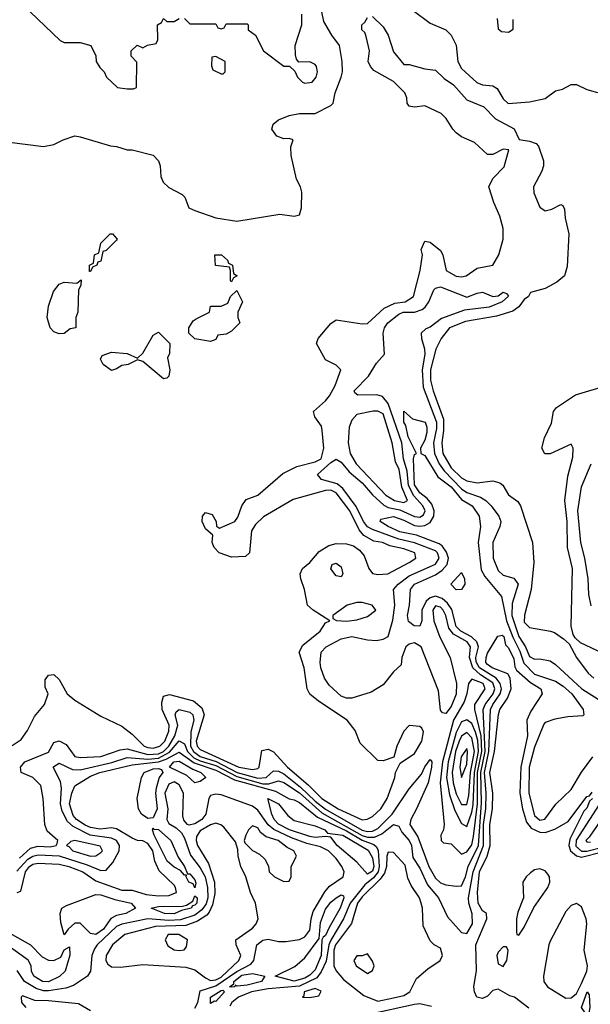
# Model space of a CAD drawing. Header units: inches. Extents: x 2380053 to 2584298, y 380219 to 546618.
# Tile 244 of 256: x 2471599 to 2473783, y 501783 to 505549. Entities that reach past the tile are written whole.
import ezdxf

# ---------------------------------------------------------------- set-up
doc = ezdxf.new("R2010")
doc.units = ezdxf.units.IN
doc.header["$MEASUREMENT"] = 0
doc.layers.add('C4570', color=7, linetype='Continuous')

msp = doc.modelspace()

# ---------------------------------------------------------------- linework, layer by layer
at = {"layer": 'C4570', "color": 2}
for points, elevation in [([(2471550, 505082), (2471690, 505064.7), (2471730, 505072), (2471766, 505090), (2471810, 505104.7), (2471830, 505101), (2471946.4, 505066.4), (2471970, 505064.7), (2472010, 505051.3), (2472030, 505051.3), (2472110.6, 505030.6), (2472130.8, 505010), (2472137.3, 504990), (2472138.8, 504950), (2472148.1, 504928.1), (2472170, 504906.8), (2472220.7, 504880.7), (2472230.7, 504870.7), (2472246.8, 504830), (2472270, 504818.8), (2472350, 504790.8), (2472430, 504778.8), (2472594.6, 504805.4), (2472650, 504797.3), (2472670, 504802.8), (2472677.6, 504830), (2472678.4, 504890), (2472674, 504910), (2472659.1, 504939.1), (2472637.6, 505030), (2472637.5, 505062.5), (2472646, 505090), (2472630, 505095.3), (2472610, 505094), (2472583.2, 505103.2), (2472564, 505130), (2472568.7, 505150), (2472590, 505166), (2472630, 505182.8), (2472669.5, 505190.5), (2472730, 505190.6), (2472790, 505220.7), (2472799.3, 505230), (2472807, 505270), (2472829.6, 505330), (2472834.5, 505350), (2472833.6, 505390), (2472822.7, 505450), (2472793.2, 505490), (2472763, 505543), (2472749.6, 505610)], 38), ([(2471570, 502773.4), (2471604.8, 502795.2), (2471629.2, 502830), (2471656, 502884), (2471694, 502930), (2471708, 502970), (2471696.4, 502996.4), (2471696.4, 503023.6), (2471710, 503042), (2471730, 503044.7), (2471750, 503024.7), (2471781, 502970), (2471810, 502946), (2471910, 502884.7), (2471990, 502847.3), (2472030, 502816.3), (2472075.5, 502770), (2472090, 502764.7), (2472110, 502762.6), (2472135.4, 502770), (2472154.2, 502790), (2472170, 502827.7), (2472170.8, 502850), (2472144.7, 502910), (2472142.7, 502937.3), (2472150, 502961), (2472172.3, 502967.7), (2472264.2, 502944.2), (2472296.9, 502916.9), (2472305.3, 502890), (2472275.2, 502790), (2472278.8, 502770), (2472290, 502757.6), (2472438.4, 502690), (2472490, 502680.8), (2472510, 502684.4), (2472516.2, 502690), (2472526.3, 502753.7), (2472550, 502759.3), (2472570, 502748.4), (2472623.6, 502690), (2472702.9, 502622.9), (2472755.3, 502570), (2472818.4, 502530), (2472910, 502488.8), (2472929.5, 502490.5), (2472950, 502500.7), (2472980.9, 502530), (2473006, 502570), (2473035.3, 502650), (2473038, 502670), (2473055.3, 502704.7), (2473110, 502742.8), (2473138.4, 502790), (2473145.2, 502825.2), (2473138.9, 502838.9), (2473130, 502845.2), (2473090, 502848.7), (2473070, 502828), (2473042.8, 502770), (2473031.6, 502728.4), (2472990, 502714), (2472970, 502715.3), (2472902, 502782), (2472882.7, 502830), (2472852.3, 502870), (2472742.6, 502942.6), (2472709.6, 502969.7), (2472699.6, 502990), (2472687.8, 503070), (2472669.3, 503130), (2472683.1, 503156.9), (2472749.3, 503210), (2472770, 503242), (2472786, 503250), (2472722, 503290), (2472701.2, 503310), (2472689.4, 503370), (2472675.1, 503410), (2472672.7, 503430), (2472681.2, 503450), (2472710, 503473.4), (2472744.8, 503515.2), (2472782, 503538), (2472810, 503545.7), (2472850, 503543.7), (2472876.2, 503536.2), (2472899.5, 503519.5), (2472918, 503498), (2472934.8, 503450), (2472950, 503431), (2472970, 503426.4), (2473008, 503430), (2473090, 503473), (2473115.1, 503490), (2473111.8, 503510), (2473070, 503525.6), (2473016.3, 503536.3), (2472988, 503550), (2472955.1, 503555.1), (2472915.7, 503575.7), (2472898.2, 503598.2), (2472862.7, 503670), (2472810, 503739.2), (2472790, 503749.7), (2472770, 503748.2), (2472645.8, 503714.2), (2472531.9, 503648.1), (2472502.3, 503617.7), (2472486.6, 503593.4), (2472478.8, 503510), (2472464, 503496), (2472410, 503492.7), (2472362, 503510), (2472344, 503530), (2472335.3, 503550), (2472338, 503578), (2472310, 503602), (2472297.2, 503630), (2472299, 503650), (2472310, 503664.7), (2472335.9, 503655.9), (2472351.3, 503630), (2472352, 503612), (2472363.6, 503603.6), (2472422, 503630), (2472434.2, 503645.8), (2472449.3, 503690), (2472466.3, 503713.7), (2472510, 503730.6), (2472606.1, 503813.9), (2472660.1, 503839.9), (2472730, 503857.6), (2472752.8, 503870), (2472763.6, 503910), (2472757.2, 503977.2), (2472754.2, 503994.2), (2472729, 504030), (2472724, 504050), (2472770, 504090.7), (2472784.5, 504110), (2472806, 504150), (2472828, 504210), (2472810, 504228), (2472770, 504248), (2472735.3, 504310), (2472741.2, 504330), (2472790, 504386.8), (2472810, 504400.7), (2472910, 504385.5), (2472930, 504387.7), (2472994.2, 504445.8), (2473035.2, 504464.8), (2473074, 504470), (2473106, 504490), (2473132, 504590), (2473141.2, 504650), (2473135.3, 504670), (2473150, 504702), (2473170, 504698), (2473210, 504666), (2473219.1, 504650), (2473231, 504590), (2473270, 504568.2), (2473290, 504566), (2473308, 504570), (2473350, 504598.8), (2473410, 504610.8), (2473433.6, 504650), (2473449.5, 504710), (2473449.6, 504750), (2473437.2, 504797.2), (2473414, 504850), (2473395.3, 504910), (2473410, 504942), (2473453.2, 504986.8), (2473471.7, 505051.7), (2473450, 505054.5), (2473410, 505033.2), (2473390, 505033.2), (2473339.7, 505079.7), (2473290, 505100.7), (2473270, 505117), (2473257, 505130), (2473231.5, 505171.5), (2473212.7, 505190), (2473150, 505219.3), (2473110, 505215.3), (2473090, 505218), (2473082, 505230), (2473081.2, 505250), (2473073.2, 505270), (2473030, 505313.2), (2472954.5, 505354.5), (2472941.2, 505370), (2472933.2, 505390), (2472938, 505430), (2472925.2, 505485.2), (2472920.4, 505500.4), (2472908.7, 505510), (2472908.7, 505530), (2472920.4, 505539.6), (2472930, 505558)], 34), ([(2471639.6, 505579.6), (2471754, 505470), (2471770, 505462), (2471830, 505462), (2471872, 505450), (2471891.1, 505411.1), (2471892, 505390), (2471906.4, 505366.4), (2471922, 505350), (2471932, 505330), (2471974, 505290), (2472010, 505284.7), (2472035.3, 505284.7), (2472046, 505290), (2472047.3, 505387.3), (2472026, 505410), (2472026, 505430), (2472048.4, 505451.6), (2472070, 505442), (2472088.4, 505451.6), (2472122, 505458), (2472127.3, 505472.7), (2472126, 505530), (2472142, 505538), (2472150, 505554), (2472162, 505542), (2472190, 505542), (2472210, 505554)], 42), ([(2472230, 505554), (2472250, 505534), (2472350, 505534), (2472358, 505518), (2472370, 505514), (2472382, 505518), (2472390, 505534), (2472470, 505534), (2472474, 505530), (2472474, 505510), (2472502, 505490), (2472532, 505430), (2472610, 505372), (2472632, 505372), (2472652.7, 505352.7), (2472662, 505330), (2472682, 505310), (2472690, 505306), (2472718, 505310), (2472734, 505330), (2472739, 505350), (2472735.3, 505370), (2472730, 505378), (2472710, 505388), (2472667.3, 505387.3), (2472658, 505398), (2472654.6, 505414.6), (2472653.2, 505450), (2472679.5, 505530), (2472678.4, 505570)], 42), ([(2472950, 505561), (2472990, 505521.6), (2473008.9, 505490), (2473030, 505426.8), (2473070, 505378), (2473090, 505378), (2473150, 505361), (2473190, 505356), (2473223.8, 505323.8), (2473260, 505300), (2473310, 505243), (2473375.4, 505215.4), (2473420.5, 505170), (2473492.2, 505132.2), (2473510.7, 505090.7), (2473550, 505084.9), (2473575.5, 505075.5), (2473584.9, 505064.9), (2473604, 505010), (2473604, 504990), (2473597.3, 504970), (2473566, 504910), (2473567.5, 504887.5), (2473590, 504832), (2473610, 504818), (2473635.5, 504824.5), (2473670, 504842), (2473678, 504838), (2473684.7, 504824.7), (2473686.8, 504790), (2473701, 504730), (2473694.4, 504605.6), (2473684.7, 504570), (2473654.4, 504545.6), (2473610, 504520.7), (2473554.8, 504505.2), (2473546, 504490), (2473530, 504479.3), (2473509, 504451), (2473486.3, 504433.7), (2473424.6, 504415.4), (2473305.5, 504394.5), (2473243.8, 504370), (2473212.2, 504330), (2473191.5, 504288.5), (2473171.6, 504210), (2473171.4, 504170), (2473181.2, 504130), (2473220.6, 504020.6), (2473221.7, 503978.3), (2473214.4, 503930), (2473219.2, 503890), (2473250, 503834.9), (2473290, 503796.9), (2473310, 503784.9), (2473350, 503777), (2473410, 503785.5), (2473437.1, 503777.1), (2473448.1, 503768.1), (2473470, 503731.3), (2473506, 503706), (2473516.3, 503690), (2473561.3, 503550), (2473567, 503473), (2473557, 503370), (2473530.8, 503270.8), (2473530, 503244.7), (2473550, 503224), (2473630.5, 503210.5), (2473645.5, 503205.5), (2473680.7, 503180.7), (2473702, 503162), (2473730.8, 503110), (2473775.5, 503050), (2473796.3, 503030)], 34), ([(2473104.5, 505584.5), (2473170, 505536), (2473230.7, 505510.7), (2473250.6, 505490.6), (2473270, 505452), (2473276.4, 505390), (2473290, 505362), (2473349, 505309), (2473370, 505300.4), (2473410, 505296.3), (2473426.2, 505286.2), (2473450, 505246.8), (2473468.7, 505228.7), (2473550, 505234.9), (2473610, 505248.2), (2473650, 505277.3), (2473676.5, 505283.5), (2473710, 505302), (2473730, 505302), (2473770, 505282), (2473810, 505271.3)], 38), ([(2473426, 505554), (2473430, 505514), (2473443.6, 505503.6), (2473470, 505502), (2473487.3, 505512.7), (2473488, 505550)], 42), ([(2471598.2, 502341.8), (2471640.4, 502379.6), (2471670, 502388.1), (2471715.4, 502384.6), (2471739, 502390), (2471742, 502398), (2471745.2, 502410), (2471704.9, 502444.9), (2471695.1, 502470), (2471689.5, 502570.5), (2471680.1, 502620.1), (2471649, 502650), (2471605.2, 502670), (2471602.7, 502690), (2471619, 502710), (2471710, 502747), (2471730, 502784), (2471750, 502790.4), (2471777.1, 502777.1), (2471810, 502730.7), (2471830, 502727), (2471910, 502730.3), (2471984.2, 502755.8), (2472010, 502759.7), (2472090, 502738.1), (2472130, 502741.2), (2472150, 502750.1), (2472170.2, 502769.8), (2472193.2, 502810), (2472204.1, 502850), (2472194.7, 502890), (2472198, 502902), (2472210, 502911.1), (2472250, 502900.7), (2472262, 502890), (2472265.8, 502870), (2472254.8, 502825.2), (2472253.3, 502770), (2472264.4, 502750), (2472290, 502731.3), (2472351.4, 502711.4), (2472431.4, 502670), (2472510, 502648), (2472542.4, 502650), (2472570, 502675.6), (2472590, 502675), (2472610, 502664), (2472673.6, 502613.6), (2472730, 502559.8), (2472769.4, 502529.4), (2472910, 502449.1), (2472930, 502443.6), (2472950, 502445.1), (2472970, 502455.4), (2473025.3, 502510), (2473090, 502606.4), (2473137.2, 502662.8), (2473150, 502690.8), (2473170, 502718.8), (2473176.3, 502710), (2473175.8, 502690), (2473162, 502630), (2473118.5, 502530), (2473096, 502490), (2473092, 502470), (2473123.1, 502423.1), (2473165, 502310), (2473190, 502265.3), (2473210, 502247.2), (2473230, 502239.5), (2473270, 502234.4), (2473290, 502236.4), (2473305.7, 502270), (2473315.6, 502310), (2473354.8, 502390), (2473366.7, 502553.3), (2473363.9, 502670), (2473380.6, 502750), (2473373.4, 502910), (2473380.2, 502930), (2473411.2, 502970), (2473418, 502990), (2473410, 503012.6), (2473362.6, 503042.6), (2473333.5, 503070), (2473320.2, 503110), (2473324.1, 503150), (2473311.8, 503170), (2473259, 503199), (2473241.7, 503221.7), (2473230.4, 503270.4), (2473220.4, 503290), (2473210, 503302.6), (2473190, 503307.3), (2473180.3, 503290), (2473183.6, 503250), (2473207.2, 503187.2), (2473246.5, 503110), (2473271.2, 503010), (2473270, 502969.4), (2473250, 502921.6), (2473230, 502895.1), (2473218, 502898), (2473210, 502908), (2473202.4, 502982.4), (2473135.1, 503150), (2473110, 503166), (2473090, 503160.9), (2473077.3, 503150), (2473062, 503110), (2473059.1, 503080.9), (2473030, 503054), (2472990, 503005.2), (2472943.8, 502976.2), (2472870, 502954.5), (2472850, 502954.5), (2472830, 502962), (2472784.2, 503004.2), (2472765.6, 503030), (2472751.6, 503070), (2472749.6, 503090.4), (2472752.7, 503130), (2472772.7, 503150), (2472830, 503181.3), (2472870.3, 503190.3), (2472930, 503176.4), (2472965.4, 503174.6), (2472990, 503179.3), (2473009.2, 503190), (2473027.2, 503252.8), (2473035.4, 503310), (2473029.4, 503370), (2473047.3, 503390), (2473090, 503422.2), (2473190, 503466.9), (2473205.1, 503490), (2473198.7, 503510), (2473190, 503517.8), (2473110, 503548.4), (2473050, 503562.3), (2472950, 503598.6), (2472930, 503609.8), (2472914.6, 503630), (2472886.8, 503686.8), (2472835.4, 503755.4), (2472814.2, 503774.2), (2472754.5, 503790), (2472739.6, 503810), (2472790, 503856), (2472810, 503868.7), (2472830, 503857.1), (2472859.8, 503819.8), (2472910, 503778), (2472950, 503731.3), (2472992.5, 503692.5), (2473010, 503683.8), (2473054.5, 503674.5), (2473110, 503648.7), (2473130, 503646.2), (2473144.9, 503655.1), (2473150.7, 503670), (2473142.3, 503690), (2473107.8, 503727.8), (2473087.2, 503767.2), (2473081.8, 503821.8), (2473068.4, 503870), (2473061.7, 503930), (2473010, 504081.6), (2472987.8, 504107.8), (2472965.7, 504114.3), (2472892.7, 504112.7), (2472881.5, 504121.5), (2472879.3, 504130), (2472934.5, 504185.5), (2472964.9, 504235.1), (2472995.6, 504270), (2472990.8, 504350), (2472995.3, 504370), (2473008.4, 504390), (2473050, 504422.4), (2473067, 504430), (2473110, 504430.2), (2473139.1, 504440.9), (2473150.8, 504449.2), (2473165.4, 504470), (2473184, 504516), (2473190, 504522.4), (2473210, 504527.2), (2473310, 504488), (2473350, 504503.7), (2473370, 504506.7), (2473410, 504490.5), (2473430, 504493.4), (2473450, 504506.8), (2473462, 504502), (2473470, 504492), (2473446, 504470), (2473396, 504450), (2473302, 504438), (2473213.9, 504406.1), (2473170, 504373), (2473153.5, 504366.5), (2473136.3, 504350), (2473136.4, 504330), (2473149.1, 504290), (2473150.2, 504270.2), (2473140.1, 504210), (2473143, 504143), (2473194, 504010), (2473194.1, 503985.9), (2473183.5, 503930), (2473187, 503890), (2473204.8, 503850), (2473223.4, 503823.4), (2473290, 503755), (2473310, 503741.1), (2473362.2, 503722.2), (2473383, 503710), (2473403.8, 503690), (2473433.4, 503650), (2473440.7, 503630), (2473437.3, 503610), (2473410.6, 503550), (2473410.7, 503489.3), (2473430, 503442), (2473450, 503423.8), (2473490, 503413.4), (2473506.4, 503390), (2473483.7, 503316.3), (2473483, 503270), (2473509, 503190), (2473535.5, 503150), (2473550, 503113.4), (2473570, 503103), (2473590, 503104.9), (2473630, 503096.3), (2473650, 503083), (2473750.5, 502990), (2473813.4, 502950)], 30), ([(2473830, 503126), (2473745.6, 503165.6), (2473724.7, 503184.7), (2473718, 503198), (2473709.2, 503229.2), (2473714.3, 503450), (2473695.6, 503530), (2473694.2, 503630), (2473685.1, 503710), (2473697.2, 503802.8), (2473716.4, 503876.4), (2473718, 503910), (2473710, 503926), (2473630, 503888), (2473608.7, 503888.7), (2473598, 503910), (2473608, 503950), (2473634.6, 504005.4), (2473642, 504050), (2473653.6, 504066.4), (2473726.3, 504113.7), (2473850, 504150.7)], 34), ([(2471588.1, 502291.9), (2471630, 502338.1), (2471650, 502349.5), (2471670, 502354.3), (2471750, 502350.2), (2471856.8, 502316.8), (2471910, 502294.9), (2471930, 502296.4), (2471955.2, 502324.8), (2471980.5, 502370), (2471981.1, 502390), (2471969.8, 502409.8), (2471950, 502418.4), (2471869.3, 502429.3), (2471803.3, 502463.3), (2471782.4, 502482.4), (2471762.1, 502522.1), (2471755.3, 502550), (2471758.8, 502610), (2471755.7, 502635.7), (2471727.3, 502690), (2471730, 502693), (2471750, 502705.5), (2471801.5, 502681.5), (2471830, 502680.2), (2471952, 502708.1), (2472010, 502727.1), (2472090, 502720.8), (2472130, 502724.7), (2472172.3, 502747.7), (2472210, 502790.3), (2472230, 502779.3), (2472241.8, 502750), (2472266.2, 502726.2), (2472290, 502713.9), (2472350, 502695.7), (2472430, 502654.8), (2472530, 502626.4), (2472553.3, 502626.7), (2472590, 502637.6), (2472610, 502631), (2472670, 502591.3), (2472755.3, 502515.3), (2472910, 502428.3), (2472930, 502422.2), (2472957.5, 502422.5), (2472985.4, 502434.6), (2473030, 502470.2), (2473050, 502463.8), (2473061.1, 502441.1), (2473090.2, 502410), (2473098.2, 502390), (2473104.1, 502344.1), (2473130, 502303), (2473159.9, 502239.9), (2473201.7, 502190), (2473237.1, 502117.1), (2473290, 502057.1), (2473310, 502053), (2473331.9, 502090), (2473330.9, 502129.1), (2473317.7, 502170), (2473316.8, 502190), (2473335.3, 502290), (2473374.8, 502390), (2473374.4, 502470), (2473383.7, 502530), (2473384.9, 502590), (2473378.1, 502670), (2473394.9, 502750), (2473401.6, 502910), (2473409.9, 502930), (2473438.5, 502970), (2473442.6, 502990), (2473438.1, 503010), (2473422.3, 503030), (2473359.1, 503070), (2473346.8, 503093.2), (2473345.2, 503110), (2473354.8, 503150), (2473349, 503170), (2473328.1, 503188.1), (2473287.8, 503210), (2473270, 503227.8), (2473252.6, 503292.6), (2473237.1, 503317), (2473215.5, 503335.5), (2473190, 503343.7), (2473170, 503338.2), (2473155.5, 503324.5), (2473138.5, 503290), (2473138, 503250), (2473130.3, 503229.7), (2473109, 503230), (2473087.2, 503247.3), (2473084, 503270), (2473091.5, 503310), (2473094.7, 503370), (2473110, 503390.2), (2473190, 503426), (2473216.4, 503443.6), (2473235, 503465), (2473239.8, 503490), (2473232.8, 503512.8), (2473216, 503536), (2473204.3, 503544.3), (2473118, 503578), (2473054.5, 503590), (2473009.5, 503610), (2472979, 503630), (2472981.2, 503638.8), (2473030, 503648.7), (2473070, 503635.2), (2473110, 503614.7), (2473130, 503612), (2473150, 503614.4), (2473170, 503626), (2473184.1, 503650), (2473185.3, 503670), (2473176.6, 503696.6), (2473158.1, 503718.1), (2473130, 503739.3), (2473109.9, 503770), (2473106, 503870), (2473110, 503886), (2473118, 503890), (2473086.1, 503953.9), (2473077.2, 503997.2), (2473069.7, 504010.3), (2473070, 504052), (2473102.5, 504022.5), (2473150.4, 504010), (2473157, 503990), (2473157.3, 503970), (2473150, 503941.2), (2473133.4, 503910), (2473134.8, 503890), (2473150, 503881.6), (2473200.1, 503800.1), (2473250, 503761.8), (2473290, 503714), (2473330.3, 503690), (2473358, 503650), (2473362.8, 503610), (2473353.6, 503550), (2473365, 503445), (2473379, 503419), (2473443, 503343), (2473462.5, 503250), (2473487, 503187), (2473513.8, 503133.8), (2473528.1, 503088.1), (2473570, 503045.8), (2473650, 503019.2), (2473679.7, 502999.7), (2473712.6, 502970), (2473756.3, 502910), (2473758, 502890), (2473754, 502886), (2473697.3, 502882.7), (2473647.1, 502872.9), (2473610, 502861.2), (2473605.7, 502854.3), (2473570, 502766), (2473548.6, 502690), (2473548.4, 502590), (2473570, 502504.9), (2473590, 502487), (2473609.3, 502490.7), (2473651.7, 502548.3), (2473710, 502604), (2473749.6, 502670.4), (2473792.7, 502730)], 26), ([(2473786.9, 503306.9), (2473776.9, 503350), (2473774.3, 503410), (2473762.7, 503490), (2473746.2, 503550), (2473735.8, 503670), (2473750, 503762.8), (2473786.3, 503850)], 30), ([(2473548.2, 501768.2), (2473493.2, 501810), (2473475.3, 501815.3), (2473430, 501840.9), (2473410, 501836), (2473390, 501814), (2473370, 501805.2), (2473349, 501810), (2473339.5, 501830), (2473337.6, 501850), (2473347.3, 501912.7), (2473344.7, 502010), (2473387.3, 502110), (2473385.2, 502130), (2473370, 502140.9), (2473354.3, 502170), (2473350.8, 502210), (2473359.1, 502290), (2473388.4, 502350), (2473399.8, 502390), (2473398.4, 502470), (2473409.1, 502530), (2473409.9, 502590), (2473398.6, 502670), (2473416.2, 502750), (2473431.8, 502891.8), (2473436.9, 502910), (2473466.5, 502953.5), (2473479.6, 502990), (2473476, 503030), (2473467.3, 503047.3), (2473407, 503070), (2473390, 503082.4), (2473383.5, 503090), (2473384.7, 503110), (2473390, 503126), (2473429, 503191), (2473445.2, 503194.8), (2473451.5, 503190), (2473458.5, 503158.5), (2473470, 503146.8), (2473490, 503104.7), (2473494, 503074), (2473501.2, 503061.2), (2473553.7, 503013.7), (2473594, 502990), (2473599.1, 502970), (2473555.9, 502904.1), (2473540.5, 502870), (2473542.6, 502810), (2473516.8, 502690), (2473513.5, 502590), (2473523.2, 502530), (2473539, 502479), (2473556.8, 502456.8), (2473590, 502441.6), (2473610, 502440.2), (2473646.9, 502453.1), (2473698.4, 502481.6), (2473770, 502578), (2473779.6, 502580.4), (2473790, 502594)], 22), ([(2471590, 502210.8), (2471604, 502216), (2471621.1, 502290), (2471636.3, 502310), (2471650, 502318.6), (2471670, 502322.7), (2471750, 502319.3), (2471787.7, 502310), (2471841.3, 502290), (2471890, 502254.7), (2471990, 502219.6), (2472030, 502219.5), (2472083.4, 502203.4), (2472130, 502198.3), (2472170, 502199.5), (2472199, 502210), (2472196, 502230), (2472190, 502239), (2472133.2, 502293.2), (2472116, 502330), (2472108.4, 502370), (2472090, 502397.4), (2472070, 502408), (2472050, 502409.7), (2472030, 502418), (2471970, 502454.5), (2471950, 502457.2), (2471907.8, 502452.3), (2471870, 502459.4), (2471850, 502468.3), (2471816.8, 502490), (2471804.4, 502504.4), (2471789.8, 502550), (2471798.3, 502590), (2471810, 502619.1), (2471870, 502654.9), (2471906, 502670), (2472030, 502698.9), (2472130, 502710.4), (2472159.6, 502720.4), (2472210, 502747.8), (2472266.9, 502706.9), (2472350, 502678), (2472421, 502641), (2472578.3, 502598.3), (2472630, 502568.4), (2472650, 502565.5), (2472670, 502554.3), (2472738.8, 502498.8), (2472850, 502446.1), (2472910, 502410.1), (2472954.4, 502394.4), (2472965.1, 502385.1), (2472970.9, 502370.9), (2472975.5, 502310), (2472971.3, 502290), (2472953.7, 502266.3), (2472920.5, 502239.5), (2472863.9, 502170), (2472838, 502110), (2472790, 502028.4), (2472782.5, 502010), (2472771.6, 501948.4), (2472753.2, 501906.8), (2472735.9, 501884.1), (2472670, 501852.1), (2472550, 501842.3), (2472486, 501830), (2472436, 501810), (2472411, 501790), (2472404, 501776)], 22), ([(2472270, 501768.4), (2472280.4, 501790), (2472290, 501834.8), (2472350, 501853.3), (2472430, 501908.4), (2472483.3, 501936.7), (2472495.1, 501950), (2472507.1, 502010), (2472530, 502028.5), (2472550, 502032.2), (2472590, 502023), (2472617.5, 502022.5), (2472670, 502030.8), (2472690, 502040.5), (2472710, 502066.8), (2472714.5, 502110), (2472722.6, 502137.4), (2472767.1, 502212.9), (2472785.4, 502234.6), (2472837.2, 502270), (2472841.2, 502290), (2472831.8, 502310), (2472810, 502340.7), (2472780.5, 502370), (2472750, 502385.6), (2472697.7, 502397.7), (2472639, 502419), (2472571.4, 502451.4), (2472549.9, 502469.9), (2472510, 502525.1), (2472490, 502540.5), (2472370, 502584.2), (2472350, 502587), (2472330, 502581.2), (2472323, 502570), (2472311.5, 502510), (2472296.9, 502490), (2472270, 502473.7), (2472247.5, 502467.5), (2472242, 502470), (2472226.8, 502486.8), (2472224.1, 502504.1), (2472226.3, 502590), (2472210, 502622.9), (2472190, 502633.7), (2472170, 502625.1), (2472154.6, 502590), (2472166.3, 502530), (2472162.6, 502490), (2472170, 502474), (2472198, 502458), (2472218.7, 502438.7), (2472230, 502418.8), (2472252.7, 502352.7), (2472290, 502305.3), (2472308.4, 502270), (2472318.1, 502230), (2472319.3, 502190), (2472312.5, 502167.5), (2472295.9, 502144.1), (2472270, 502123.6), (2472214.7, 502105.3), (2472170, 502103.1), (2472090, 502109.8), (2471990.2, 502089.8), (2471970, 502080.4), (2471896, 502010), (2471885.3, 501994.7), (2471875.6, 501970), (2471870.4, 501909.6), (2471858.8, 501890), (2471804.9, 501855.1), (2471775.8, 501844.2), (2471710, 501834.6), (2471690, 501834.8), (2471662.7, 501842.7), (2471617.7, 501870), (2471590, 501912)], 22), ([(2473791.6, 502570), (2473780.6, 502559.4), (2473770, 502533.2), (2473758.6, 502521.5), (2473705.3, 502414.7), (2473701.4, 502390), (2473707.1, 502370), (2473730, 502350.9), (2473750, 502345.9), (2473830, 502366.2)], 22), ([(2473830.7, 502569.3), (2473728.9, 502411.1), (2473728.3, 502388.3), (2473750, 502369), (2473770, 502369.1), (2473830, 502384.4)], 26), ([(2473851.8, 502528.2), (2473778.3, 502421.7), (2473765.7, 502410), (2473770, 502403.8), (2473783.6, 502403.6)], 30), ([(2471870, 501757.2), (2471824.8, 501784.8), (2471710, 501796.4), (2471657.4, 501797.4), (2471610, 501815.1), (2471604.9, 501810), (2471606.4, 501790), (2471623, 501770)], 26), ([(2472935.3, 501744.7), (2473110, 501783.5), (2473130, 501786), (2473175.8, 501775.8)], 22)]:
    msp.add_lwpolyline(points, dxfattribs=dict(at, elevation=elevation))
for points, elevation in [([(2472350, 505408), (2472334, 505406), (2472332.7, 505372.7), (2472338, 505358), (2472370, 505342), (2472378, 505342), (2472386, 505350), (2472386, 505390)], 42), ([(2471866, 504586), (2471866, 504610), (2471882, 504618), (2471886, 504650), (2471902, 504658), (2471910, 504694), (2471946, 504730), (2471954, 504730), (2471972, 504710), (2471970, 504706), (2471930, 504666), (2471918, 504662), (2471910, 504626), (2471898, 504622), (2471894, 504610), (2471878, 504602), (2471870, 504586)], 34), ([(2472410, 504546), (2472406, 504550), (2472406, 504590), (2472402, 504602), (2472348.9, 504608.9), (2472346, 504650), (2472372, 504650), (2472394, 504630), (2472398, 504618), (2472414, 504610), (2472418, 504578), (2472432, 504570), (2472418, 504562)], 34), ([(2471750, 504348), (2471730, 504355.3), (2471715.3, 504370), (2471704, 504410), (2471710, 504454), (2471728.7, 504510), (2471750, 504538), (2471770, 504544.7), (2471818, 504542), (2471834, 504554), (2471832.7, 504532.7), (2471824.7, 504515.3), (2471822, 504430), (2471814, 504410), (2471814, 504370), (2471792.7, 504367.3), (2471770, 504348.7)], 34), ([(2472330, 504318), (2472270, 504328), (2472246, 504350), (2472246, 504370), (2472263.1, 504396.9), (2472274.6, 504405.4), (2472326, 504430), (2472330, 504454), (2472370, 504454), (2472395.3, 504464.7), (2472406, 504490), (2472430, 504514), (2472451.3, 504470), (2472434, 504430), (2472434, 504410), (2472442, 504390), (2472410, 504358), (2472390, 504346), (2472358, 504342), (2472350, 504326)], 34), ([(2472150, 504175.3), (2472070, 504242), (2472050, 504248.7), (2472014, 504230), (2471990, 504226), (2471970, 504213.2), (2471950, 504207.3), (2471919, 504230), (2471908.7, 504251.3), (2471915.3, 504264.7), (2471950, 504278), (2472010, 504272), (2472050, 504254), (2472070, 504274), (2472110, 504342), (2472130, 504354), (2472174, 504310), (2472172, 504272), (2472164.7, 504255.3), (2472174, 504210), (2472170, 504186), (2472162, 504178)], 34), ([(2472970, 504051.6), (2472951.5, 504051.5), (2472890, 504039.5), (2472870, 504017.2), (2472860.4, 503990), (2472855.8, 503930), (2472864.2, 503890), (2472887.4, 503850), (2473000.3, 503730), (2473034, 503710), (2473070, 503702.7), (2473082.9, 503710), (2473061.5, 503761.5), (2473050.9, 503829.1), (2473037.4, 503857.4), (2473024.2, 503930), (2472990, 504042)], 34), ([(2472830, 503418), (2472810, 503422), (2472790, 503448.7), (2472795.3, 503464.7), (2472810, 503470.6), (2472830, 503456), (2472836, 503430)], 30), ([(2473270, 503368.7), (2473249, 503390), (2473290, 503434), (2473301, 503410), (2473302.8, 503390), (2473290, 503369)], 22), ([(2472910, 503319.3), (2472890, 503319.3), (2472852, 503310), (2472798, 503270), (2472798, 503258), (2472811.1, 503251.1), (2472850, 503248.5), (2472890, 503254), (2472930, 503266.8), (2472962, 503290), (2472948, 503310)], 34), ([(2473330, 503027), (2473316.4, 503010), (2473310.4, 502970), (2473299.7, 502940.3), (2473259.4, 502870), (2473217.8, 502710), (2473208.5, 502630), (2473224, 502470), (2473221, 502450), (2473211.3, 502430), (2473212, 502410), (2473221, 502401), (2473250, 502396), (2473290, 502357.3), (2473310, 502366.4), (2473330, 502393.4), (2473335.9, 502424.1), (2473351.4, 502550), (2473351.8, 502670), (2473367.7, 502750), (2473365.2, 502810), (2473341.4, 502910), (2473340.5, 502930), (2473381.3, 502990), (2473372.6, 503010)], 34), ([(2473310, 502871.1), (2473290, 502863.5), (2473270, 502823), (2473239.4, 502710), (2473232.8, 502650), (2473243.7, 502583.7), (2473264.4, 502524.4), (2473290, 502474.9), (2473310, 502462.4), (2473330, 502518), (2473334.8, 502545.2), (2473339.3, 502670), (2473354.8, 502750), (2473352.5, 502792.5), (2473344.3, 502824.3), (2473330, 502856.9)], 38), ([(2473310, 502823.1), (2473290, 502808.4), (2473281.6, 502790), (2473267.7, 502750), (2473254.2, 502670), (2473258.3, 502630), (2473270, 502588.4), (2473290, 502547.2), (2473310, 502547), (2473318.3, 502581.7), (2473325.1, 502670), (2473339.3, 502750), (2473330, 502802.6)], 42), ([(2473310, 502760.9), (2473289.3, 502729.3), (2473284.2, 502690), (2473290, 502651), (2473310, 502701), (2473313.5, 502750)], 46), ([(2472270, 502629.6), (2472238.5, 502658.5), (2472172.7, 502690), (2472189.6, 502710), (2472210, 502713), (2472262, 502682), (2472293, 502670), (2472312, 502650), (2472290, 502634.5)], 18), ([(2472090, 502494), (2472066, 502510), (2472054, 502530), (2472049, 502570), (2472065.1, 502650), (2472075.1, 502670), (2472110, 502683.5), (2472130, 502685.3), (2472141.4, 502681.4), (2472146.7, 502670), (2472133.4, 502650), (2472121.8, 502610), (2472118.8, 502590), (2472124.7, 502530), (2472110, 502496)], 18), ([(2472930, 502280.9), (2472890, 502326.9), (2472814.3, 502390), (2472790, 502422.7), (2472770, 502425.1), (2472730, 502420.8), (2472710, 502424.6), (2472631.8, 502450), (2472590, 502472.4), (2472573.5, 502490), (2472563.8, 502510), (2472549.2, 502570), (2472590, 502550.2), (2472625.6, 502505.6), (2472650, 502485.7), (2472730, 502464.9), (2472767.3, 502450), (2472777.5, 502437.5), (2472835.8, 502430), (2472932.5, 502372.5), (2472950, 502343.7), (2472954.3, 502310), (2472950, 502291.8)], 18), ([(2472350, 502475.6), (2472330, 502469.7), (2472290, 502446.9), (2472275.5, 502424.5), (2472274.4, 502410), (2472280.2, 502390), (2472322, 502322), (2472345, 502250), (2472346, 502206), (2472336.9, 502163.1), (2472324.9, 502135.1), (2472315.8, 502124.2), (2472279.2, 502100.8), (2472235.3, 502084.7), (2472119.5, 502080.5), (2472002, 502050), (2471954.9, 502010), (2471930.5, 501970), (2471928.5, 501950), (2471936.4, 501936.4), (2471950, 501926), (2471984.9, 501924.9), (2472070, 501935.3), (2472235.2, 501924.8), (2472270, 501915.2), (2472310, 501883.6), (2472330, 501874), (2472350, 501876.3), (2472370, 501886.8), (2472437.6, 501950), (2472446, 501970), (2472428, 502010), (2472426, 502030), (2472490, 502074), (2472503.7, 502090), (2472512.3, 502110), (2472502, 502170), (2472482, 502210), (2472464.5, 502270), (2472445.1, 502310), (2472435.1, 502350), (2472434.6, 502374.6), (2472424.7, 502404.7), (2472380.5, 502460.5), (2472369.6, 502469.6)], 26), ([(2472490, 502465.2), (2472474.8, 502450), (2472464.7, 502430), (2472458, 502410), (2472461, 502401), (2472490, 502371), (2472516.8, 502356.8), (2472538, 502338), (2472551.6, 502311.6), (2472554, 502290), (2472574, 502270), (2472610, 502252), (2472630, 502254), (2472638, 502270), (2472638, 502310), (2472658, 502350), (2472648.7, 502370), (2472622.9, 502382.9), (2472589, 502410), (2472543.1, 502423.1), (2472520.6, 502440.6), (2472510, 502458)], 26), ([(2472242, 502282), (2472250, 502282), (2472270, 502258.8), (2472273.4, 502246.6), (2472270, 502228), (2472263.7, 502243.7), (2472246.9, 502250), (2472236, 502270), (2472237.2, 502277.2), (2472230, 502277.2), (2472214.8, 502294.8), (2472190, 502307.3), (2472163.5, 502330), (2472114, 502430), (2472107.8, 502450), (2472110, 502458), (2472113.2, 502453.2), (2472130, 502452), (2472177.8, 502410), (2472206, 502346), (2472230.3, 502310)], 18), ([(2471810, 502409.3), (2471794.4, 502405.6), (2471778, 502390), (2471786.7, 502386.7), (2471802, 502370), (2471870, 502349.2), (2471890, 502350.5), (2471910, 502363), (2471916.2, 502370), (2471907.2, 502387.2)], 30), ([(2473010, 502365.2), (2473004.6, 502350), (2473003.2, 502310), (2472995.3, 502284.7), (2472978.6, 502261.4), (2472910, 502194.2), (2472892.4, 502170), (2472868.6, 502091.4), (2472807.5, 502010), (2472801.9, 501990), (2472801.3, 501930), (2472810.3, 501910.3), (2472838, 501878), (2472916, 501816), (2472970, 501795.2), (2473030, 501808), (2473070, 501816.4), (2473092.3, 501830), (2473118.4, 501881.6), (2473161, 501919), (2473208.7, 501950), (2473217.2, 501970), (2473210, 501998), (2473186, 502010), (2473170, 502026), (2473143.2, 502083.2), (2473140.7, 502150), (2473135.6, 502170), (2473129.5, 502190), (2473097.6, 502237.6), (2473085.1, 502265.1), (2473075.1, 502315.1), (2473030, 502364)], 26), ([(2473590, 502301.1), (2473570, 502297.4), (2473553.9, 502286.1), (2473537, 502270), (2473524.9, 502250), (2473527, 502190), (2473505.1, 502134.9), (2473501.1, 502110), (2473500.5, 502060.5), (2473502, 502050), (2473510, 502046.8), (2473530, 502077.3), (2473567.4, 502152.6), (2473620.9, 502230), (2473628.5, 502250), (2473626.9, 502270), (2473620.6, 502280.6), (2473610, 502293)], 22), ([(2471890, 502049.8), (2471870, 502053), (2471830, 502093), (2471810, 502093.3), (2471784.7, 502070), (2471770, 502048), (2471756.2, 502096.2), (2471753.6, 502130), (2471760.9, 502150), (2471778.9, 502161.1), (2471890, 502203), (2471910, 502201.3), (2471963.7, 502183.7), (2472026, 502170), (2472042.8, 502150), (2472006, 502130), (2471970, 502122.4), (2471948.4, 502111.6), (2471920.2, 502070)], 18), ([(2472650, 501871.9), (2472577.2, 501890), (2472652.1, 501927.9), (2472690, 501960.5), (2472745.6, 502034.4), (2472750, 502096), (2472770, 502146.7), (2472790, 502172.9), (2472810, 502190.3), (2472830, 502201.6), (2472838, 502198), (2472839.5, 502190), (2472825.8, 502150), (2472783, 502077), (2472770, 502045.6), (2472760.3, 502039.8), (2472755.8, 502030), (2472753.3, 501970), (2472730, 501914.7), (2472710, 501894), (2472690, 501883.2)], 18), ([(2472190, 502128.4), (2472154, 502130), (2472102, 502150), (2472130, 502156.5), (2472222, 502158), (2472238, 502162), (2472262.4, 502177.6), (2472270, 502198), (2472278, 502190), (2472277, 502170), (2472270, 502161.6), (2472260.7, 502159.3), (2472255.5, 502150), (2472218.4, 502141.6)], 18), ([(2473730, 502169), (2473710, 502161.2), (2473690, 502137.2), (2473630, 502024), (2473623.8, 502010), (2473604.4, 501890), (2473605.5, 501870), (2473619.3, 501850), (2473690, 501806.8), (2473710, 501807.3), (2473730, 501824.4), (2473750, 501862), (2473769.6, 501909.6), (2473772.2, 501930), (2473759.6, 501990), (2473769.4, 502090), (2473766.6, 502110), (2473750, 502155.3)], 22), ([(2471730, 501950.3), (2471756.6, 501963.4), (2471770, 501991.3), (2471790, 502002), (2471790.5, 501970.5), (2471773.7, 501910), (2471751.1, 501888.9), (2471710, 501868.9), (2471686.6, 501870), (2471653.3, 501890), (2471644.7, 501910), (2471643.5, 501930), (2471631.2, 501951.2), (2471549.5, 502010), (2471532.7, 502030), (2471545.2, 502050), (2471570, 502050.4), (2471640.5, 502010), (2471684.8, 501964.8), (2471710, 501951.6)], 18), ([(2472208, 502050), (2472167.7, 502050), (2472156.3, 502030), (2472166.2, 502006.2), (2472190, 501990.8), (2472210, 501988), (2472229.1, 501990.9), (2472238, 502002), (2472241.2, 502030)], 30), ([(2472930, 501975.3), (2472910, 501968), (2472890, 501968), (2472878, 501950), (2472886.8, 501930), (2472930, 501901), (2472950, 501912), (2472956, 501930), (2472950, 501948)], 30), ([(2473462, 502002), (2473450, 502002), (2473430, 501982), (2473425.5, 501970), (2473430, 501938), (2473450, 501927.3), (2473463.7, 501950), (2473468.4, 501988.4)], 22), ([(2472431.6, 501851.6), (2472423.6, 501856.4), (2472422, 501850), (2472410, 501848.4), (2472402, 501850), (2472419.3, 501860.7), (2472418.9, 501870), (2472450, 501894.1), (2472490, 501900.7), (2472538, 501890), (2472524.9, 501870), (2472470, 501855.8)], 18), ([(2472350, 501794), (2472344.9, 501795.1), (2472330, 501785.2), (2472330, 501810.2), (2472370, 501835.8), (2472376.3, 501836.3), (2472383, 501830)], 18), ([(2472730, 501843.7), (2472687.7, 501830), (2472686.4, 501813.6), (2472682, 501810), (2472710, 501808.4), (2472744.7, 501815.3), (2472752.7, 501832.7)], 26), ([(2473770, 501741.6), (2473749.8, 501770), (2473771, 501831), (2473778.5, 501818.5), (2473781.7, 501770), (2473777, 501750)], 18)]:
    msp.add_lwpolyline(points, close=True, dxfattribs=dict(at, elevation=elevation))

doc.saveas('drawing.dxf')
